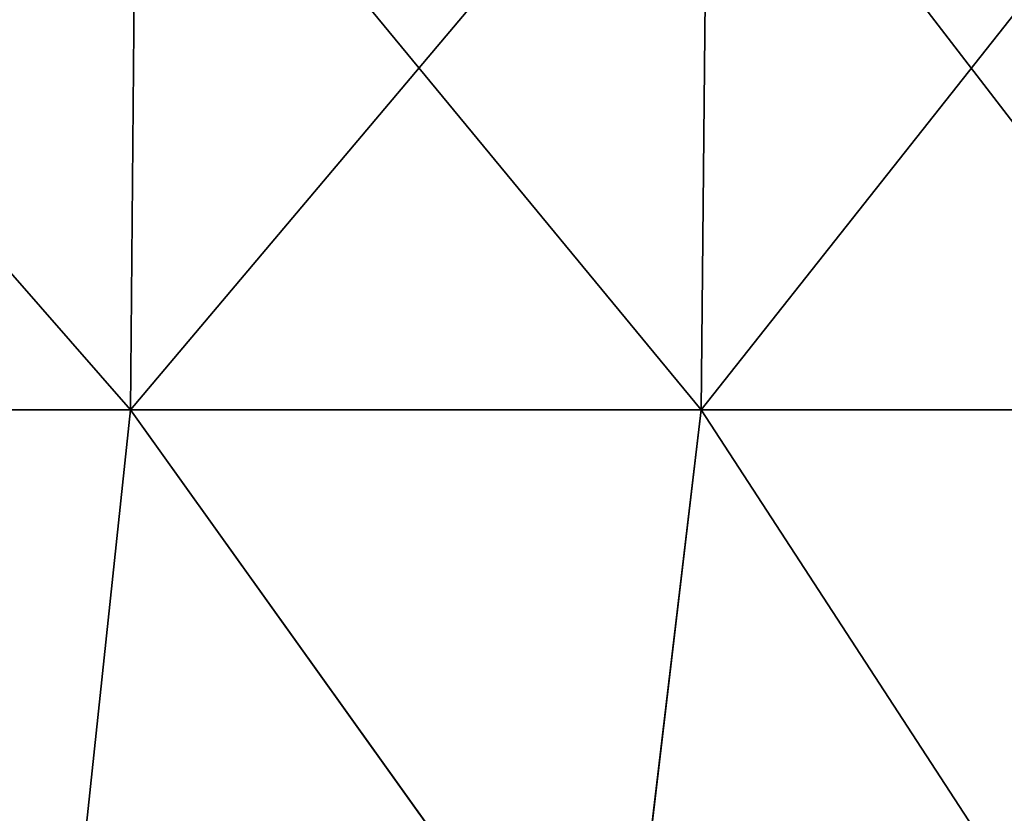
# Model space of a CAD drawing. Header units: millimetres. Extents: x -125 to 125, y -46 to 12.
# Tile 221 of 256: x 60 to 77, y -29 to -15. Entities that reach past the tile are written whole.
import ezdxf

# ---------------------------------------------------------------- set-up
doc = ezdxf.new("R2010")
doc.units = ezdxf.units.MM
doc.header["$LTSCALE"] = 26.699852
doc.layers.add('182', color=7, linetype='CONTINUOUS')
doc.layers.add('183', color=7, linetype='CONTINUOUS')

msp = doc.modelspace()

# ---------------------------------------------------------------- linework, layer by layer
at = {"layer": '182', "color": 7, "linetype": 'CONTINUOUS'}
for points in [[(51.702, -22.043, -113.212), (51.789, -10.087, -113.402), (62.334, -10.087, -107.966), (51.702, -22.043, -113.212)], [(62.23, -22.043, -107.785), (51.702, -22.043, -113.212), (62.334, -10.087, -107.966), (62.23, -22.043, -107.785)], [(62.23, -22.043, -107.785), (62.334, -10.087, -107.966), (72.314, -10.087, -101.551), (62.23, -22.043, -107.785)], [(72.193, -22.043, -101.381), (62.23, -22.043, -107.785), (72.314, -10.087, -101.551), (72.193, -22.043, -101.381)], [(72.193, -22.043, -101.381), (72.314, -10.087, -101.551), (81.64, -10.087, -94.218), (72.193, -22.043, -101.381)], [(81.503, -22.043, -94.06), (72.193, -22.043, -101.381), (81.64, -10.087, -94.218), (81.503, -22.043, -94.06)], [(60.963, -33.999, -108.267), (50.618, -33.999, -113.472), (51.702, -22.043, -113.212), (60.963, -33.999, -108.267)], [(62.23, -22.043, -107.785), (60.963, -33.999, -108.267), (51.702, -22.043, -113.212), (62.23, -22.043, -107.785)], [(70.779, -33.999, -102.12), (60.963, -33.999, -108.267), (62.23, -22.043, -107.785), (70.779, -33.999, -102.12)], [(72.193, -22.043, -101.381), (70.779, -33.999, -102.12), (62.23, -22.043, -107.785), (72.193, -22.043, -101.381)], [(79.979, -33.999, -95.087), (70.779, -33.999, -102.12), (72.193, -22.043, -101.381), (79.979, -33.999, -95.087)], [(81.503, -22.043, -94.06), (79.979, -33.999, -95.087), (72.193, -22.043, -101.381), (81.503, -22.043, -94.06)]]:
    msp.add_3dface(points, dxfattribs=at)
at = {"layer": '183', "color": 7, "linetype": 'CONTINUOUS'}
for points in [[(51.702, -22.043, 113.212), (62.23, -22.043, 107.785), (51.789, -10.087, 113.402), (51.702, -22.043, 113.212)], [(62.23, -22.043, 107.785), (62.334, -10.087, 107.966), (51.789, -10.087, 113.402), (62.23, -22.043, 107.785)], [(62.23, -22.043, 107.785), (72.193, -22.043, 101.381), (62.334, -10.087, 107.966), (62.23, -22.043, 107.785)], [(72.193, -22.043, 101.381), (72.314, -10.087, 101.551), (62.334, -10.087, 107.966), (72.193, -22.043, 101.381)], [(72.193, -22.043, 101.381), (81.503, -22.043, 94.06), (72.314, -10.087, 101.551), (72.193, -22.043, 101.381)], [(81.503, -22.043, 94.06), (81.64, -10.087, 94.218), (72.314, -10.087, 101.551), (81.503, -22.043, 94.06)], [(50.615, -33.999, 113.474), (60.96, -33.999, 108.268), (51.702, -22.043, 113.212), (50.615, -33.999, 113.474)], [(51.702, -22.043, 113.212), (60.96, -33.999, 108.268), (62.23, -22.043, 107.785), (51.702, -22.043, 113.212)], [(60.96, -33.999, 108.268), (70.776, -33.999, 102.122), (62.23, -22.043, 107.785), (60.96, -33.999, 108.268)], [(62.23, -22.043, 107.785), (70.776, -33.999, 102.122), (72.193, -22.043, 101.381), (62.23, -22.043, 107.785)], [(70.776, -33.999, 102.122), (79.977, -33.999, 95.089), (72.193, -22.043, 101.381), (70.776, -33.999, 102.122)], [(72.193, -22.043, 101.381), (79.977, -33.999, 95.089), (81.503, -22.043, 94.06), (72.193, -22.043, 101.381)]]:
    msp.add_3dface(points, dxfattribs=at)

doc.saveas('drawing.dxf')
